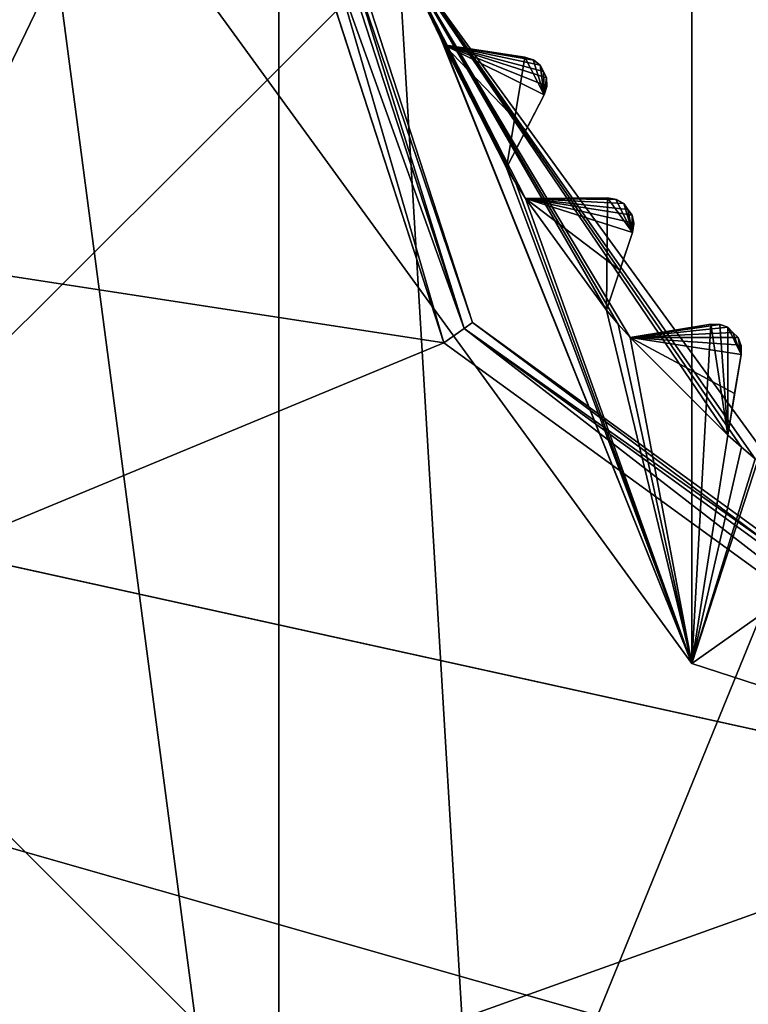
# Model space of a CAD drawing. Header units: millimetres. Extents: x -114 to 114, y -48 to 36.
# Tile 183 of 256: x 15.25 to 19.42, y -8.02 to -2.38. Entities that reach past the tile are written whole.
import ezdxf

# ---------------------------------------------------------------- set-up
doc = ezdxf.new("R2010")
doc.units = ezdxf.units.MM
doc.header["$LTSCALE"] = 65.185185
for name, color, linetype in [('2', 7, 'CONTINUOUS'), ('2786', 7, 'CONTINUOUS'), ('3463', 7, 'CONTINUOUS'), ('3464', 7, 'CONTINUOUS'), ('3587', 7, 'CONTINUOUS'), ('3648', 7, 'CONTINUOUS'), ('3650', 7, 'CONTINUOUS'), ('3652', 7, 'CONTINUOUS'), ('3654', 7, 'CONTINUOUS'), ('3655', 7, 'CONTINUOUS'), ('3656', 7, 'CONTINUOUS'), ('3730', 7, 'CONTINUOUS'), ('3731', 7, 'CONTINUOUS'), ('3732', 7, 'CONTINUOUS'), ('3733', 7, 'CONTINUOUS'), ('3734', 7, 'CONTINUOUS'), ('3735', 7, 'CONTINUOUS'), ('3736', 7, 'CONTINUOUS'), ('3737', 7, 'CONTINUOUS'), ('3738', 7, 'CONTINUOUS'), ('3739', 7, 'CONTINUOUS'), ('3740', 7, 'CONTINUOUS'), ('3741', 7, 'CONTINUOUS'), ('3742', 7, 'CONTINUOUS'), ('3838', 7, 'CONTINUOUS'), ('3839', 7, 'CONTINUOUS'), ('3841', 7, 'CONTINUOUS'), ('3969', 7, 'CONTINUOUS'), ('3970', 7, 'CONTINUOUS'), ('3971', 7, 'CONTINUOUS'), ('4034', 7, 'CONTINUOUS'), ('4035', 7, 'CONTINUOUS'), ('4036', 7, 'CONTINUOUS'), ('79', 7, 'CONTINUOUS'), ('90', 7, 'CONTINUOUS'), ('92', 7, 'CONTINUOUS')]:
    doc.layers.add(name, color=color, linetype=linetype)

msp = doc.modelspace()

# ---------------------------------------------------------------- linework, layer by layer
at = {"layer": '2', "linetype": 'CONTINUOUS'}
for points in [[(-11.6345, -6.8483, 92.5), (113, -35, 92.5), (-9.8, 0, 92.5), (-11.6345, -6.8483, 92.5)], [(-9.8, 0, 92.5), (113, -35, 92.5), (21.2746, -6.8475, 92.5), (-9.8, 0, 92.5)], [(16.3, 0, 92.5), (-9.8, 0, 92.5), (17.6742, -4.2309, 92.5), (16.3, 0, 92.5)], [(17.6742, -4.2309, 92.5), (-9.8, 0, 92.5), (21.2746, -6.8475, 92.5), (17.6742, -4.2309, 92.5)], [(-16.6491, -11.8641, 92.5), (113, -35, 92.5), (-11.6345, -6.8483, 92.5), (-16.6491, -11.8641, 92.5)]]:
    msp.add_3dface(points, dxfattribs=at)
at = {"layer": '2786', "linetype": 'CONTINUOUS'}
for points in [[(-50.5, -32.5, 90), (-16.6492, -11.8641, 90), (16.3, 0, 90), (-50.5, -32.5, 90)], [(-50.5, -32.5, 90), (63.3, 0, 90), (64.6742, -4.2309, 90), (-50.5, -32.5, 90)], [(63.3, 0, 90), (-50.5, -32.5, 90), (25.7254, -6.8475, 90), (63.3, 0, 90)], [(-50.5, -32.5, 90), (16.3, 0, 90), (17.6742, -4.2309, 90), (-50.5, -32.5, 90)], [(-16.6492, -11.8641, 90), (-11.6345, -6.8483, 90), (16.3, 0, 90), (-16.6492, -11.8641, 90)], [(-11.6345, -6.8483, 90), (-9.8, 0, 90), (16.3, 0, 90), (-11.6345, -6.8483, 90)], [(-50.5, -32.5, 90), (64.6742, -4.2309, 90), (68.2746, -6.8475, 90), (-50.5, -32.5, 90)], [(-50.5, -32.5, 90), (17.6742, -4.2309, 90), (21.2746, -6.8475, 90), (-50.5, -32.5, 90)], [(110.5, -32.5, 90), (-50.5, -32.5, 90), (72.7254, -6.8475, 90), (110.5, -32.5, 90)], [(-50.5, -32.5, 90), (68.2746, -6.8475, 90), (72.7254, -6.8475, 90), (-50.5, -32.5, 90)], [(-50.5, -32.5, 90), (21.2746, -6.8475, 90), (25.7254, -6.8475, 90), (-50.5, -32.5, 90)]]:
    msp.add_3dface(points, dxfattribs=at)
at = {"layer": '3463', "linetype": 'CONTINUOUS'}
for points in [[(23.5, -13.55, 110), (23.5, 13.55, 110), (16.7294, 11.7372, 110), (23.5, -13.55, 110)], [(13.9214, 9.584, 110), (16.7294, -11.7372, 110), (16.7294, 11.7372, 110), (13.9214, 9.584, 110)], [(16.7294, -11.7372, 110), (23.5, -13.55, 110), (16.7294, 11.7372, 110), (16.7294, -11.7372, 110)], [(13.9214, -9.584, 110), (16.7294, -11.7372, 110), (13.9214, 9.584, 110), (13.9214, -9.584, 110)]]:
    msp.add_3dface(points, dxfattribs=at)
at = {"layer": '3464', "linetype": 'CONTINUOUS'}
for points in [[(16.5249, -12.081, 93), (11.4189, -6.9749, 93), (13.7572, -5.625, 93), (16.5249, -12.081, 93)], [(17.8751, -9.7428, 93), (16.5249, -12.081, 93), (13.7572, -5.625, 93), (17.8751, -9.7428, 93)]]:
    msp.add_3dface(points, dxfattribs=at)
at = {"layer": '3587', "linetype": 'CONTINUOUS'}
for points in [[(11.4189, -6.9749, 93), (16.5249, -12.081, 93), (11.3108, -7.0374, 93.1248), (11.4189, -6.9749, 93)], [(16.5249, -12.081, 93), (11.3209, -7.1133, 93.1543), (11.3108, -7.0374, 93.1248), (16.5249, -12.081, 93)], [(11.3209, -7.1133, 93.1543), (16.5249, -12.081, 93), (12.1132, -8.2729, 93.1248), (11.3209, -7.1133, 93.1543)]]:
    msp.add_3dface(points, dxfattribs=at)
at = {"layer": '3648', "linetype": 'CONTINUOUS'}
for points in [[(19.0917, 6.0677, 108), (23.5, 7.5, 108), (19.0917, -6.0677, 108), (19.0917, 6.0677, 108)], [(19.0917, -6.0677, 108), (23.5, 7.5, 108), (23.5, -7.5, 108), (19.0917, -6.0677, 108)], [(16.367, -2.3175, 108), (19.0917, 6.0677, 108), (19.0917, -6.0677, 108), (16.367, -2.3175, 108)]]:
    msp.add_3dface(points, dxfattribs=at)
at = {"layer": '3650', "linetype": 'CONTINUOUS'}
for points in [[(16.367, -2.3175, 106), (19.0917, -6.0677, 106), (17.5945, -2.3341, 106), (16.367, -2.3175, 106)], [(17.5945, -2.3341, 106), (19.0917, -6.0677, 106), (17.6334, -2.43, 106), (17.5945, -2.3341, 106)], [(17.6334, -2.43, 106), (19.0917, -6.0677, 106), (17.6738, -2.5254, 106), (17.6334, -2.43, 106)], [(17.6738, -2.5254, 106), (19.0917, -6.0677, 106), (18.0324, -3.2291, 106), (17.6738, -2.5254, 106)], [(18.1372, -2.5957, 106), (17.6738, -2.5254, 106), (18.0324, -3.2291, 106), (18.1372, -2.5957, 106)], [(18.2479, -2.8129, 106), (18.1372, -2.5957, 106), (18.0324, -3.2291, 106), (18.2479, -2.8129, 106)], [(18.1847, -2.6113, 106), (18.1372, -2.5957, 106), (18.2479, -2.8129, 106), (18.1847, -2.6113, 106)], [(18.2245, -2.6418, 106), (18.1847, -2.6113, 106), (18.2479, -2.8129, 106), (18.2245, -2.6418, 106)], [(18.2431, -2.6785, 106), (18.2245, -2.6418, 106), (18.2479, -2.8129, 106), (18.2431, -2.6785, 106)], [(18.2619, -2.7152, 106), (18.2431, -2.6785, 106), (18.2479, -2.8129, 106), (18.2619, -2.7152, 106)], [(18.2632, -2.7652, 106), (18.2619, -2.7152, 106), (18.2479, -2.8129, 106), (18.2632, -2.7652, 106)], [(18.0324, -3.2291, 106), (19.0917, -6.0677, 106), (18.0857, -3.3179, 106), (18.0324, -3.2291, 106)], [(18.0857, -3.3179, 106), (19.0917, -6.0677, 106), (18.1405, -3.4057, 106), (18.0857, -3.3179, 106)], [(18.6092, -3.4026, 106), (18.1405, -3.4057, 106), (18.6048, -4.0447, 106), (18.6092, -3.4026, 106)], [(18.1405, -3.4057, 106), (19.0917, -6.0677, 106), (18.6048, -4.0447, 106), (18.1405, -3.4057, 106)], [(18.7526, -3.5999, 106), (18.6092, -3.4026, 106), (18.6048, -4.0447, 106), (18.7526, -3.5999, 106)], [(18.6587, -3.4107, 106), (18.6092, -3.4026, 106), (18.7526, -3.5999, 106), (18.6587, -3.4107, 106)], [(18.7027, -3.4345, 106), (18.6587, -3.4107, 106), (18.7526, -3.5999, 106), (18.7027, -3.4345, 106)], [(18.7268, -3.4679, 106), (18.7027, -3.4345, 106), (18.7526, -3.5999, 106), (18.7268, -3.4679, 106)], [(18.7511, -3.5012, 106), (18.7268, -3.4679, 106), (18.7526, -3.5999, 106), (18.7511, -3.5012, 106)], [(18.7602, -3.5504, 106), (18.7511, -3.5012, 106), (18.7526, -3.5999, 106), (18.7602, -3.5504, 106)], [(18.6048, -4.0447, 106), (19.0917, -6.0677, 106), (18.6714, -4.124, 106), (18.6048, -4.0447, 106)], [(18.6714, -4.124, 106), (19.0917, -6.0677, 106), (18.7393, -4.2022, 106), (18.6714, -4.124, 106)], [(18.7393, -4.2022, 106), (19.0917, -6.0677, 106), (19.2017, -4.1258, 106), (18.7393, -4.2022, 106)], [(19.2017, -4.1258, 106), (19.0917, -6.0677, 106), (19.2978, -4.7607, 106), (19.2017, -4.1258, 106)], [(19.2519, -4.126, 106), (19.2017, -4.1258, 106), (19.2978, -4.7607, 106), (19.2519, -4.126, 106)], [(19.2991, -4.1427, 106), (19.2519, -4.126, 106), (19.2978, -4.7607, 106), (19.2991, -4.1427, 106)], [(19.3742, -4.2983, 106), (19.2991, -4.1427, 106), (19.2978, -4.7607, 106), (19.3742, -4.2983, 106)], [(19.3281, -4.1719, 106), (19.2991, -4.1427, 106), (19.3742, -4.2983, 106), (19.3281, -4.1719, 106)], [(19.3573, -4.2009, 106), (19.3281, -4.1719, 106), (19.3742, -4.2983, 106), (19.3573, -4.2009, 106)], [(19.374, -4.2481, 106), (19.3573, -4.2009, 106), (19.3742, -4.2983, 106), (19.374, -4.2481, 106)], [(19.2978, -4.7607, 106), (19.0917, -6.0677, 106), (19.376, -4.8286, 106), (19.2978, -4.7607, 106)], [(19.376, -4.8286, 106), (19.0917, -6.0677, 106), (19.4553, -4.8952, 106), (19.376, -4.8286, 106)], [(19.4553, -4.8952, 106), (19.0917, -6.0677, 106), (20.0943, -5.3595, 106), (19.4553, -4.8952, 106)], [(19.0917, -6.0677, 106), (23.5, -7.5, 106), (20.0943, -5.3595, 106), (19.0917, -6.0677, 106)]]:
    msp.add_3dface(points, dxfattribs=at)
at = {"layer": '3652', "linetype": 'CONTINUOUS'}
for points in [[(13.7572, 5.625, 93.5), (17.8751, 9.7428, 93.5), (13.7572, -5.625, 93.5), (13.7572, 5.625, 93.5)], [(13.7572, -5.625, 93.5), (17.8751, 9.7428, 93.5), (17.4132, 1.9776, 93.5), (13.7572, -5.625, 93.5)], [(17.4132, -1.9776, 93.5), (13.7572, -5.625, 93.5), (17.4132, 1.9776, 93.5), (17.4132, -1.9776, 93.5)], [(17.8751, -9.7428, 93.5), (13.7572, -5.625, 93.5), (17.4132, -1.9776, 93.5), (17.8751, -9.7428, 93.5)], [(19.7381, -5.1776, 93.5), (17.8751, -9.7428, 93.5), (17.4132, -1.9776, 93.5), (19.7381, -5.1776, 93.5)], [(23.5, -6.4, 93.5), (17.8751, -9.7428, 93.5), (19.7381, -5.1776, 93.5), (23.5, -6.4, 93.5)], [(23.5, -11.25, 93.5), (17.8751, -9.7428, 93.5), (23.5, -6.4, 93.5), (23.5, -11.25, 93.5)]]:
    msp.add_3dface(points, dxfattribs=at)
at = {"layer": '3654', "linetype": 'CONTINUOUS'}
for points in [[(16.367, -2.3175, 108), (19.0917, -6.0677, 108), (16.367, -2.3175, 106), (16.367, -2.3175, 108)], [(19.0917, -6.0677, 108), (19.0917, -6.0677, 106), (16.367, -2.3175, 106), (19.0917, -6.0677, 108)], [(19.0917, -6.0677, 108), (23.5, -7.5, 108), (19.0917, -6.0677, 106), (19.0917, -6.0677, 108)], [(23.5, -7.5, 108), (23.5, -7.5, 106), (19.0917, -6.0677, 106), (23.5, -7.5, 108)]]:
    msp.add_3dface(points, dxfattribs=at)
at = {"layer": '3655', "linetype": 'CONTINUOUS'}
for points in [[(17.8751, -9.7428, 93), (13.7572, -5.625, 93), (17.8751, -9.7428, 93.5), (17.8751, -9.7428, 93)], [(13.7572, -5.625, 93), (13.7572, -5.625, 93.5), (17.8751, -9.7428, 93.5), (13.7572, -5.625, 93)]]:
    msp.add_3dface(points, dxfattribs=at)
at = {"layer": '3656', "linetype": 'CONTINUOUS'}
for points in [[(19.7381, -5.1776, 93.5), (17.4132, -1.9776, 93.5), (19.4553, -4.8952, 93.55), (19.7381, -5.1776, 93.5)], [(19.4553, -4.8952, 93.55), (17.4132, -1.9776, 93.5), (19.376, -4.8286, 93.55), (19.4553, -4.8952, 93.55)], [(19.376, -4.8286, 93.55), (17.4132, -1.9776, 93.5), (19.2978, -4.7607, 93.55), (19.376, -4.8286, 93.55)], [(19.2978, -4.7607, 93.55), (17.4132, -1.9776, 93.5), (18.7393, -4.2022, 93.55), (19.2978, -4.7607, 93.55)], [(18.7393, -4.2022, 93.55), (17.4132, -1.9776, 93.5), (18.6714, -4.124, 93.55), (18.7393, -4.2022, 93.55)], [(18.6714, -4.124, 93.55), (17.4132, -1.9776, 93.5), (18.6048, -4.0447, 93.55), (18.6714, -4.124, 93.55)], [(18.6048, -4.0447, 93.55), (17.4132, -1.9776, 93.5), (18.1405, -3.4057, 93.55), (18.6048, -4.0447, 93.55)], [(18.1405, -3.4057, 93.55), (17.4132, -1.9776, 93.5), (18.0857, -3.3179, 93.55), (18.1405, -3.4057, 93.55)], [(18.0857, -3.3179, 93.55), (17.4132, -1.9776, 93.5), (18.0324, -3.2291, 93.55), (18.0857, -3.3179, 93.55)], [(18.0324, -3.2291, 93.55), (17.4132, -1.9776, 93.5), (17.6738, -2.5254, 93.55), (18.0324, -3.2291, 93.55)], [(17.6738, -2.5254, 93.55), (17.4132, -1.9776, 93.5), (17.6334, -2.43, 93.55), (17.6738, -2.5254, 93.55)], [(17.6334, -2.43, 93.55), (17.4132, -1.9776, 93.5), (17.5945, -2.3341, 93.55), (17.6334, -2.43, 93.55)], [(18.1435, -3.0144, 93.7536), (18.0324, -3.2291, 93.55), (17.6738, -2.5254, 93.55), (18.1435, -3.0144, 93.7536)], [(18.2479, -2.8129, 93.942), (18.1435, -3.0144, 93.7536), (17.6738, -2.5254, 93.55), (18.2479, -2.8129, 93.942)], [(18.2636, -2.7618, 93.9799), (18.2479, -2.8129, 93.942), (17.6738, -2.5254, 93.55), (18.2636, -2.7618, 93.9799)], [(18.2619, -2.7152, 94), (18.2636, -2.7618, 93.9799), (17.6738, -2.5254, 93.55), (18.2619, -2.7152, 94)], [(18.2431, -2.6785, 94), (18.2619, -2.7152, 94), (17.6738, -2.5254, 93.55), (18.2431, -2.6785, 94)], [(18.2245, -2.6418, 94), (18.2431, -2.6785, 94), (17.6738, -2.5254, 93.55), (18.2245, -2.6418, 94)], [(18.1878, -2.613, 93.9799), (18.2245, -2.6418, 94), (17.6738, -2.5254, 93.55), (18.1878, -2.613, 93.9799)], [(18.1372, -2.5957, 93.942), (18.1878, -2.613, 93.9799), (17.6738, -2.5254, 93.55), (18.1372, -2.5957, 93.942)], [(17.9128, -2.5616, 93.7535), (18.1372, -2.5957, 93.942), (17.6738, -2.5254, 93.55), (17.9128, -2.5616, 93.7535)], [(18.6092, -3.4026, 93.942), (18.662, -3.4118, 93.9799), (18.1405, -3.4057, 93.55), (18.6092, -3.4026, 93.942)], [(18.3823, -3.4041, 93.7535), (18.6092, -3.4026, 93.942), (18.1405, -3.4057, 93.55), (18.3823, -3.4041, 93.7535)], [(18.681, -3.8153, 93.7536), (18.6048, -4.0447, 93.55), (18.1405, -3.4057, 93.55), (18.681, -3.8153, 93.7536)], [(18.7526, -3.5999, 93.942), (18.681, -3.8153, 93.7536), (18.1405, -3.4057, 93.55), (18.7526, -3.5999, 93.942)], [(18.7601, -3.5469, 93.9799), (18.7526, -3.5999, 93.942), (18.1405, -3.4057, 93.55), (18.7601, -3.5469, 93.9799)], [(18.7511, -3.5012, 94), (18.7601, -3.5469, 93.9799), (18.1405, -3.4057, 93.55), (18.7511, -3.5012, 94)], [(18.7268, -3.4679, 94), (18.7511, -3.5012, 94), (18.1405, -3.4057, 93.55), (18.7268, -3.4679, 94)], [(18.7027, -3.4345, 94), (18.7268, -3.4679, 94), (18.1405, -3.4057, 93.55), (18.7027, -3.4345, 94)], [(18.662, -3.4118, 93.9799), (18.7027, -3.4345, 94), (18.1405, -3.4057, 93.55), (18.662, -3.4118, 93.9799)], [(19.2017, -4.1258, 93.942), (19.2553, -4.1267, 93.9799), (18.7393, -4.2022, 93.55), (19.2017, -4.1258, 93.942)], [(18.9778, -4.1628, 93.7535), (19.2017, -4.1258, 93.942), (18.7393, -4.2022, 93.55), (18.9778, -4.1628, 93.7535)], [(19.2553, -4.1267, 93.9799), (19.2991, -4.1427, 94), (18.7393, -4.2022, 93.55), (19.2553, -4.1267, 93.9799)], [(19.2991, -4.1427, 94), (19.3281, -4.1719, 94), (18.7393, -4.2022, 93.55), (19.2991, -4.1427, 94)], [(19.3281, -4.1719, 94), (19.3573, -4.2009, 94), (18.7393, -4.2022, 93.55), (19.3281, -4.1719, 94)], [(19.3573, -4.2009, 94), (19.3733, -4.2448, 93.9799), (18.7393, -4.2022, 93.55), (19.3573, -4.2009, 94)], [(19.3372, -4.5221, 93.7536), (19.2978, -4.7607, 93.55), (18.7393, -4.2022, 93.55), (19.3372, -4.5221, 93.7536)], [(19.3742, -4.2983, 93.942), (19.3372, -4.5221, 93.7536), (18.7393, -4.2022, 93.55), (19.3742, -4.2983, 93.942)], [(19.3733, -4.2448, 93.9799), (19.3742, -4.2983, 93.942), (18.7393, -4.2022, 93.55), (19.3733, -4.2448, 93.9799)]]:
    msp.add_3dface(points, dxfattribs=at)
at = {"layer": '3730', "linetype": 'CONTINUOUS'}
for points in [[(19.2978, -4.7607, 106), (19.376, -4.8286, 106), (19.2978, -4.7607, 93.55), (19.2978, -4.7607, 106)], [(19.376, -4.8286, 106), (19.376, -4.8286, 93.55), (19.2978, -4.7607, 93.55), (19.376, -4.8286, 106)], [(19.376, -4.8286, 106), (19.4553, -4.8952, 106), (19.376, -4.8286, 93.55), (19.376, -4.8286, 106)], [(19.4553, -4.8952, 106), (19.4553, -4.8952, 93.55), (19.376, -4.8286, 93.55), (19.4553, -4.8952, 106)]]:
    msp.add_3dface(points, dxfattribs=at)
at = {"layer": '3731', "linetype": 'CONTINUOUS'}
for points in [[(19.3742, -4.2983, 106), (19.2978, -4.7607, 106), (19.2978, -4.7607, 93.55), (19.3742, -4.2983, 106)], [(19.3742, -4.2983, 106), (19.2978, -4.7607, 93.55), (19.3372, -4.5221, 93.7536), (19.3742, -4.2983, 106)], [(19.3742, -4.2983, 106), (19.3372, -4.5221, 93.7536), (19.3742, -4.2983, 93.942), (19.3742, -4.2983, 106)]]:
    msp.add_3dface(points, dxfattribs=at)
at = {"layer": '3732', "linetype": 'CONTINUOUS'}
for points in [[(19.2017, -4.1258, 106), (19.2519, -4.126, 106), (19.2017, -4.1258, 93.942), (19.2017, -4.1258, 106)], [(19.2519, -4.126, 106), (19.2553, -4.1267, 93.9799), (19.2017, -4.1258, 93.942), (19.2519, -4.126, 106)], [(19.2519, -4.126, 106), (19.2991, -4.1427, 106), (19.2553, -4.1267, 93.9799), (19.2519, -4.126, 106)], [(19.2991, -4.1427, 106), (19.2991, -4.1427, 94), (19.2553, -4.1267, 93.9799), (19.2991, -4.1427, 106)]]:
    msp.add_3dface(points, dxfattribs=at)
at = {"layer": '3733', "linetype": 'CONTINUOUS'}
for points in [[(18.7393, -4.2022, 106), (19.2017, -4.1258, 106), (19.2017, -4.1258, 93.942), (18.7393, -4.2022, 106)], [(18.7393, -4.2022, 106), (19.2017, -4.1258, 93.942), (18.9778, -4.1628, 93.7535), (18.7393, -4.2022, 106)], [(18.7393, -4.2022, 106), (18.9778, -4.1628, 93.7535), (18.7393, -4.2022, 93.55), (18.7393, -4.2022, 106)]]:
    msp.add_3dface(points, dxfattribs=at)
at = {"layer": '3734', "linetype": 'CONTINUOUS'}
for points in [[(18.6048, -4.0447, 106), (18.6714, -4.124, 106), (18.6048, -4.0447, 93.55), (18.6048, -4.0447, 106)], [(18.6714, -4.124, 106), (18.6714, -4.124, 93.55), (18.6048, -4.0447, 93.55), (18.6714, -4.124, 106)], [(18.6714, -4.124, 106), (18.7393, -4.2022, 106), (18.6714, -4.124, 93.55), (18.6714, -4.124, 106)], [(18.7393, -4.2022, 106), (18.7393, -4.2022, 93.55), (18.6714, -4.124, 93.55), (18.7393, -4.2022, 106)]]:
    msp.add_3dface(points, dxfattribs=at)
at = {"layer": '3735', "linetype": 'CONTINUOUS'}
for points in [[(18.7526, -3.5999, 106), (18.6048, -4.0447, 106), (18.6048, -4.0447, 93.55), (18.7526, -3.5999, 106)], [(18.7526, -3.5999, 106), (18.6048, -4.0447, 93.55), (18.681, -3.8153, 93.7536), (18.7526, -3.5999, 106)], [(18.7526, -3.5999, 106), (18.681, -3.8153, 93.7536), (18.7526, -3.5999, 93.942), (18.7526, -3.5999, 106)]]:
    msp.add_3dface(points, dxfattribs=at)
at = {"layer": '3736', "linetype": 'CONTINUOUS'}
for points in [[(18.6092, -3.4026, 106), (18.6587, -3.4107, 106), (18.6092, -3.4026, 93.942), (18.6092, -3.4026, 106)], [(18.6587, -3.4107, 106), (18.662, -3.4118, 93.9799), (18.6092, -3.4026, 93.942), (18.6587, -3.4107, 106)], [(18.6587, -3.4107, 106), (18.7027, -3.4345, 106), (18.662, -3.4118, 93.9799), (18.6587, -3.4107, 106)], [(18.7027, -3.4345, 106), (18.7027, -3.4345, 94), (18.662, -3.4118, 93.9799), (18.7027, -3.4345, 106)]]:
    msp.add_3dface(points, dxfattribs=at)
at = {"layer": '3737', "linetype": 'CONTINUOUS'}
for points in [[(18.1405, -3.4057, 106), (18.6092, -3.4026, 106), (18.6092, -3.4026, 93.942), (18.1405, -3.4057, 106)], [(18.1405, -3.4057, 106), (18.6092, -3.4026, 93.942), (18.3823, -3.4041, 93.7535), (18.1405, -3.4057, 106)], [(18.1405, -3.4057, 106), (18.3823, -3.4041, 93.7535), (18.1405, -3.4057, 93.55), (18.1405, -3.4057, 106)]]:
    msp.add_3dface(points, dxfattribs=at)
at = {"layer": '3738', "linetype": 'CONTINUOUS'}
for points in [[(18.0324, -3.2291, 106), (18.0857, -3.3179, 106), (18.0324, -3.2291, 93.55), (18.0324, -3.2291, 106)], [(18.0857, -3.3179, 106), (18.0857, -3.3179, 93.55), (18.0324, -3.2291, 93.55), (18.0857, -3.3179, 106)], [(18.0857, -3.3179, 106), (18.1405, -3.4057, 106), (18.0857, -3.3179, 93.55), (18.0857, -3.3179, 106)], [(18.1405, -3.4057, 106), (18.1405, -3.4057, 93.55), (18.0857, -3.3179, 93.55), (18.1405, -3.4057, 106)]]:
    msp.add_3dface(points, dxfattribs=at)
at = {"layer": '3739', "linetype": 'CONTINUOUS'}
for points in [[(18.2479, -2.8129, 106), (18.0324, -3.2291, 106), (18.0324, -3.2291, 93.55), (18.2479, -2.8129, 106)], [(18.2479, -2.8129, 106), (18.0324, -3.2291, 93.55), (18.1435, -3.0144, 93.7536), (18.2479, -2.8129, 106)], [(18.2479, -2.8129, 106), (18.1435, -3.0144, 93.7536), (18.2479, -2.8129, 93.942), (18.2479, -2.8129, 106)]]:
    msp.add_3dface(points, dxfattribs=at)
at = {"layer": '3740', "linetype": 'CONTINUOUS'}
for points in [[(18.1372, -2.5957, 106), (18.1847, -2.6113, 106), (18.1372, -2.5957, 93.942), (18.1372, -2.5957, 106)], [(18.1847, -2.6113, 106), (18.1878, -2.613, 93.9799), (18.1372, -2.5957, 93.942), (18.1847, -2.6113, 106)], [(18.1847, -2.6113, 106), (18.2245, -2.6418, 106), (18.1878, -2.613, 93.9799), (18.1847, -2.6113, 106)], [(18.2245, -2.6418, 106), (18.2245, -2.6418, 94), (18.1878, -2.613, 93.9799), (18.2245, -2.6418, 106)]]:
    msp.add_3dface(points, dxfattribs=at)
at = {"layer": '3741', "linetype": 'CONTINUOUS'}
for points in [[(17.6738, -2.5254, 106), (18.1372, -2.5957, 106), (18.1372, -2.5957, 93.942), (17.6738, -2.5254, 106)], [(17.6738, -2.5254, 106), (18.1372, -2.5957, 93.942), (17.9128, -2.5616, 93.7535), (17.6738, -2.5254, 106)], [(17.6738, -2.5254, 106), (17.9128, -2.5616, 93.7535), (17.6738, -2.5254, 93.55), (17.6738, -2.5254, 106)]]:
    msp.add_3dface(points, dxfattribs=at)
at = {"layer": '3742', "linetype": 'CONTINUOUS'}
for points in [[(17.5945, -2.3341, 106), (17.6334, -2.43, 106), (17.5945, -2.3341, 93.55), (17.5945, -2.3341, 106)], [(17.6334, -2.43, 106), (17.6334, -2.43, 93.55), (17.5945, -2.3341, 93.55), (17.6334, -2.43, 106)], [(17.6334, -2.43, 106), (17.6738, -2.5254, 106), (17.6334, -2.43, 93.55), (17.6334, -2.43, 106)], [(17.6738, -2.5254, 106), (17.6738, -2.5254, 93.55), (17.6334, -2.43, 93.55), (17.6738, -2.5254, 106)]]:
    msp.add_3dface(points, dxfattribs=at)
at = {"layer": '3838', "linetype": 'CONTINUOUS'}
for points in [[(16.3867, -12.1791, 109.1457), (16.4626, -12.1891, 109.1752), (11.5922, -6.875, 109.5), (16.3867, -12.1791, 109.1457)], [(15.227, -11.3867, 109.1752), (16.3867, -12.1791, 109.1457), (11.5922, -6.875, 109.5), (15.227, -11.3867, 109.1752)], [(11.5922, -6.875, 109.5), (16.4626, -12.1891, 109.1752), (16.625, -11.9078, 109.5), (11.5922, -6.875, 109.5)]]:
    msp.add_3dface(points, dxfattribs=at)
at = {"layer": '3839', "linetype": 'CONTINUOUS'}
for points in [[(11.5922, -6.875, 109.5), (16.625, -11.9078, 109.5), (11.5922, -6.875, 109.8), (11.5922, -6.875, 109.5)], [(11.5922, -6.875, 109.8), (16.625, -11.9078, 109.5), (16.625, -11.9078, 109.8), (11.5922, -6.875, 109.8)]]:
    msp.add_3dface(points, dxfattribs=at)
at = {"layer": '3841', "linetype": 'CONTINUOUS'}
msp.add_3dface([(11.5922, -6.875, 109.8), (16.625, -11.9078, 109.8), (12.7956, -8.5365, 109.9414), (11.5922, -6.875, 109.8)], dxfattribs=at)
at = {"layer": '3969', "linetype": 'CONTINUOUS'}
for points in [[(19.2991, -4.1427, 106), (19.3281, -4.1719, 106), (19.2991, -4.1427, 94), (19.2991, -4.1427, 106)], [(19.3281, -4.1719, 106), (19.3281, -4.1719, 94), (19.2991, -4.1427, 94), (19.3281, -4.1719, 106)], [(19.3281, -4.1719, 106), (19.3573, -4.2009, 106), (19.3281, -4.1719, 94), (19.3281, -4.1719, 106)], [(19.3573, -4.2009, 106), (19.3573, -4.2009, 94), (19.3281, -4.1719, 94), (19.3573, -4.2009, 106)]]:
    msp.add_3dface(points, dxfattribs=at)
at = {"layer": '3970', "linetype": 'CONTINUOUS'}
for points in [[(18.7027, -3.4345, 106), (18.7268, -3.4679, 106), (18.7027, -3.4345, 94), (18.7027, -3.4345, 106)], [(18.7268, -3.4679, 106), (18.7268, -3.4679, 94), (18.7027, -3.4345, 94), (18.7268, -3.4679, 106)], [(18.7268, -3.4679, 106), (18.7511, -3.5012, 106), (18.7268, -3.4679, 94), (18.7268, -3.4679, 106)], [(18.7511, -3.5012, 106), (18.7511, -3.5012, 94), (18.7268, -3.4679, 94), (18.7511, -3.5012, 106)]]:
    msp.add_3dface(points, dxfattribs=at)
at = {"layer": '3971', "linetype": 'CONTINUOUS'}
for points in [[(18.2245, -2.6418, 106), (18.2431, -2.6785, 106), (18.2245, -2.6418, 94), (18.2245, -2.6418, 106)], [(18.2431, -2.6785, 106), (18.2431, -2.6785, 94), (18.2245, -2.6418, 94), (18.2431, -2.6785, 106)], [(18.2431, -2.6785, 106), (18.2619, -2.7152, 106), (18.2431, -2.6785, 94), (18.2431, -2.6785, 106)], [(18.2619, -2.7152, 106), (18.2619, -2.7152, 94), (18.2431, -2.6785, 94), (18.2619, -2.7152, 106)]]:
    msp.add_3dface(points, dxfattribs=at)
at = {"layer": '4034', "linetype": 'CONTINUOUS'}
for points in [[(19.3573, -4.2009, 106), (19.374, -4.2481, 106), (19.3573, -4.2009, 94), (19.3573, -4.2009, 106)], [(19.374, -4.2481, 106), (19.3733, -4.2448, 93.9799), (19.3573, -4.2009, 94), (19.374, -4.2481, 106)], [(19.374, -4.2481, 106), (19.3742, -4.2983, 106), (19.3733, -4.2448, 93.9799), (19.374, -4.2481, 106)], [(19.3742, -4.2983, 106), (19.3742, -4.2983, 93.942), (19.3733, -4.2448, 93.9799), (19.3742, -4.2983, 106)]]:
    msp.add_3dface(points, dxfattribs=at)
at = {"layer": '4035', "linetype": 'CONTINUOUS'}
for points in [[(18.7511, -3.5012, 106), (18.7602, -3.5504, 106), (18.7511, -3.5012, 94), (18.7511, -3.5012, 106)], [(18.7602, -3.5504, 106), (18.7601, -3.5469, 93.9799), (18.7511, -3.5012, 94), (18.7602, -3.5504, 106)], [(18.7602, -3.5504, 106), (18.7526, -3.5999, 106), (18.7601, -3.5469, 93.9799), (18.7602, -3.5504, 106)], [(18.7526, -3.5999, 106), (18.7526, -3.5999, 93.942), (18.7601, -3.5469, 93.9799), (18.7526, -3.5999, 106)]]:
    msp.add_3dface(points, dxfattribs=at)
at = {"layer": '4036', "linetype": 'CONTINUOUS'}
for points in [[(18.2619, -2.7152, 106), (18.2632, -2.7652, 106), (18.2619, -2.7152, 94), (18.2619, -2.7152, 106)], [(18.2632, -2.7652, 106), (18.2636, -2.7618, 93.9799), (18.2619, -2.7152, 94), (18.2632, -2.7652, 106)], [(18.2632, -2.7652, 106), (18.2479, -2.8129, 106), (18.2636, -2.7618, 93.9799), (18.2632, -2.7652, 106)], [(18.2479, -2.8129, 106), (18.2479, -2.8129, 93.942), (18.2636, -2.7618, 93.9799), (18.2479, -2.8129, 106)]]:
    msp.add_3dface(points, dxfattribs=at)
at = {"layer": '79', "linetype": 'CONTINUOUS'}
for points in [[(16.5, 0, 90.2), (16.5, 0, 92.3), (17.8369, -4.1145, 92.3), (16.5, 0, 90.2)], [(16.5, 0, 90.2), (17.8369, -4.1145, 92.3), (17.8369, -4.1145, 90.2), (16.5, 0, 90.2)], [(17.8369, -4.1145, 92.3), (21.3369, -6.6574, 92.3), (17.8369, -4.1145, 90.2), (17.8369, -4.1145, 92.3)], [(17.8369, -4.1145, 90.2), (21.3369, -6.6574, 92.3), (21.3369, -6.6574, 90.2), (17.8369, -4.1145, 90.2)]]:
    msp.add_3dface(points, dxfattribs=at)
at = {"layer": '90', "linetype": 'CONTINUOUS'}
for points in [[(16.3, 0, 92.5), (17.6742, -4.2309, 92.5), (16.4414, 0, 92.4414), (16.3, 0, 92.5)], [(16.5, 0, 92.3), (16.4414, 0, 92.4414), (17.7895, -4.1489, 92.4414), (16.5, 0, 92.3)], [(17.8369, -4.1145, 92.3), (16.5, 0, 92.3), (17.7895, -4.1489, 92.4414), (17.8369, -4.1145, 92.3)], [(16.4414, 0, 92.4414), (17.6742, -4.2309, 92.5), (17.7895, -4.1489, 92.4414), (16.4414, 0, 92.4414)], [(17.6742, -4.2309, 92.5), (21.2746, -6.8475, 92.5), (17.7895, -4.1489, 92.4414), (17.6742, -4.2309, 92.5)], [(17.8369, -4.1145, 92.3), (17.7895, -4.1489, 92.4414), (21.3188, -6.7131, 92.4414), (17.8369, -4.1145, 92.3)], [(17.7895, -4.1489, 92.4414), (21.2746, -6.8475, 92.5), (21.3188, -6.7131, 92.4414), (17.7895, -4.1489, 92.4414)], [(21.3369, -6.6574, 92.3), (17.8369, -4.1145, 92.3), (21.3188, -6.7131, 92.4414), (21.3369, -6.6574, 92.3)]]:
    msp.add_3dface(points, dxfattribs=at)
at = {"layer": '92', "linetype": 'CONTINUOUS'}
for points in [[(17.6742, -4.2309, 90), (16.3, 0, 90), (17.7895, -4.1489, 90.0586), (17.6742, -4.2309, 90)], [(17.7895, -4.1489, 90.0586), (16.3, 0, 90), (16.4414, 0, 90.0586), (17.7895, -4.1489, 90.0586)], [(16.5, 0, 90.2), (17.8369, -4.1145, 90.2), (16.4414, 0, 90.0586), (16.5, 0, 90.2)], [(17.8369, -4.1145, 90.2), (17.7895, -4.1489, 90.0586), (16.4414, 0, 90.0586), (17.8369, -4.1145, 90.2)], [(21.2746, -6.8475, 90), (17.6742, -4.2309, 90), (17.7895, -4.1489, 90.0586), (21.2746, -6.8475, 90)], [(17.8369, -4.1145, 90.2), (21.3369, -6.6574, 90.2), (17.7895, -4.1489, 90.0586), (17.8369, -4.1145, 90.2)], [(21.3369, -6.6574, 90.2), (21.3188, -6.7131, 90.0586), (17.7895, -4.1489, 90.0586), (21.3369, -6.6574, 90.2)], [(21.3188, -6.7131, 90.0586), (21.2746, -6.8475, 90), (17.7895, -4.1489, 90.0586), (21.3188, -6.7131, 90.0586)]]:
    msp.add_3dface(points, dxfattribs=at)

doc.saveas('drawing.dxf')
